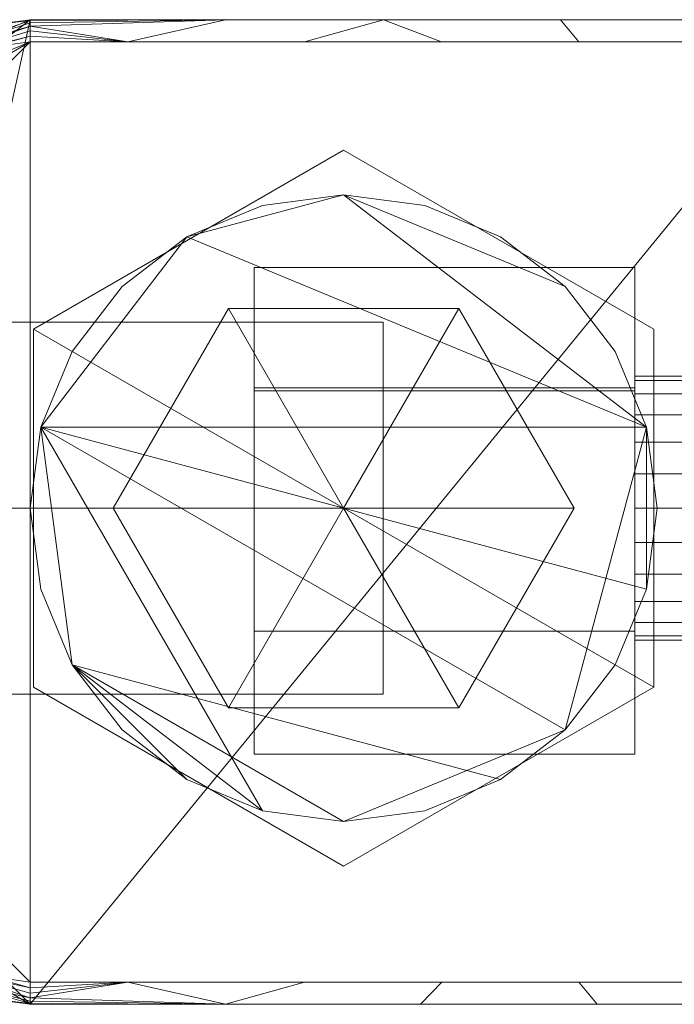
# Model space of a CAD drawing. Header units: millimetres. Extents: x -181 to 292, y -211 to 39.
# Tile 251 of 256: x 124 to 153, y -22 to 22. Entities that reach past the tile are written whole.
import ezdxf

# ---------------------------------------------------------------- set-up
doc = ezdxf.new("R2010")
doc.units = ezdxf.units.MM
doc.layers.add('M-520-M_DRAINAGE_FW', color=2, linetype='Continuous', lineweight=30)

# ---------------------------------------------------------------- blocks, each defined once
blk = doc.blocks.new('FFAS1300-601500BF0 - Acacia Evolution Deck Mount Bath _ Shower Mixer with Shower Kit-3813-3D View 1')
at = {"layer": 'M-520-M_DRAINAGE_FW', "lineweight": 9}
mesh = blk.add_polyface(dxfattribs=at)
corners = [(124.002, -22.171, 8.737), (121.931, -21.899, 8.737), (120.002, -21.099, 8.737), (118.345, -19.828, 8.737), (117.074, -18.171, 8.737), (116.274, -16.242, 8.737), (116.002, -14.171, 8.737), (116.002, 13.829, 8.737), (116.274, 15.899, 8.737), (117.074, 17.829, 8.737), (118.345, 19.486, 8.737), (120.002, 20.757, 8.737), (121.931, 21.556, 8.737), (124.002, 21.829, 8.737), (159.998, 21.829, 8.737), (159.998, -22.171, 8.737)]
mesh.append_faces([[corners[k] for k in face] for face in [(0, 14, 15)]], dxfattribs={"vtx0": -1})
mesh.append_faces([[corners[k] for k in face] for face in [(13, 6, 7, 8)]], dxfattribs={"vtx0": -1, "vtx3": -1})
mesh.append_faces([[corners[k] for k in face] for face in [(12, 13, 10, 11), (3, 4, 2)]], dxfattribs={"vtx1": -1})
mesh.append_faces([[corners[k] for k in face] for face in [(5, 6, 0, 4)]], dxfattribs={"vtx1": -1, "vtx2": -1})
mesh.append_faces([[corners[k] for k in face] for face in [(13, 14, 0, 6)]], dxfattribs={"vtx1": -1, "vtx2": -1, "vtx3": -1})
mesh.append_faces([[corners[k] for k in face] for face in [(8, 9, 10, 13), (0, 1, 2, 4)]], dxfattribs={"vtx2": -1, "vtx3": -1})
mesh = blk.add_polyface(dxfattribs=at)
corners = [(124.002, 21.829, 8.737), (121.931, 21.556, 8.737), (120.002, 20.757, 8.737), (118.345, 19.486, 8.737), (117.074, 17.829, 8.737), (116.274, 15.899, 8.737), (116.002, 13.829, 8.737), (116.002, 13.829, 43.695), (116.274, 15.899, 43.695), (117.074, 17.829, 43.695), (118.345, 19.486, 43.695), (120.002, 20.757, 43.695), (121.931, 21.556, 43.695), (124.002, 21.829, 43.695)]
mesh.append_faces([[corners[k] for k in face] for face in [(0, 1, 12, 13), (7, 8, 5, 6)]], dxfattribs={"vtx1": -1})
mesh.append_faces([[corners[k] for k in face] for face in [(1, 2, 11, 12), (10, 11, 2, 3), (3, 4, 9, 10), (4, 5, 8, 9)]], dxfattribs={"vtx1": -1, "vtx3": -1})
mesh = blk.add_polyface(dxfattribs=at)
corners = [(124.002, 20.833, 44.691), (124.002, 21.09, 44.657), (124.002, 21.331, 44.558), (124.002, 21.537, 44.399), (124.002, 21.695, 44.193), (124.002, 21.795, 43.953), (124.002, 21.829, 43.695), (121.931, 21.556, 43.695), (120.002, 20.757, 43.695), (118.345, 19.486, 43.695), (117.074, 17.829, 43.695), (116.274, 15.899, 43.695), (116.002, 13.829, 43.695), (116.036, 13.829, 43.953), (116.135, 13.829, 44.193), (116.294, 13.829, 44.399), (116.5, 13.829, 44.558), (116.74, 13.829, 44.657), (116.998, 13.829, 44.691), (117.237, 15.641, 44.691), (117.936, 17.331, 44.691), (119.049, 18.781, 44.691), (120.5, 19.894, 44.691), (122.189, 20.594, 44.691), (119.314, 19.879, 44.45), (117.047, 17.388, 44.276), (119.195, 20.116, 44.099), (117.535, 17.549, 44.58)]
mesh.append_faces([[corners[k] for k in face] for face in [(23, 24, 22), (3, 24, 2), (4, 26, 3), (16, 27, 15), (17, 27, 16), (11, 25, 10), (9, 26, 8), (15, 25, 14)]], dxfattribs={"vtx0": -1, "vtx1": -1})
mesh.append_faces([[corners[k] for k in face] for face in [(24, 23, 1), (7, 26, 5), (26, 24, 3), (17, 19, 27), (27, 25, 15), (25, 26, 10), (27, 24, 25), (24, 27, 21), (13, 25, 11), (24, 26, 25)]], dxfattribs={"vtx0": -1, "vtx1": -1, "vtx2": -1})
mesh.append_faces([[corners[k] for k in face] for face in [(24, 1, 2), (26, 4, 5), (27, 20, 21), (24, 21, 22), (27, 19, 20)]], dxfattribs={"vtx0": -1, "vtx2": -1})
mesh.append_faces([[corners[k] for k in face] for face in [(0, 1, 23), (18, 19, 17)]], dxfattribs={"vtx1": -1})
mesh.append_faces([[corners[k] for k in face] for face in [(13, 14, 25), (7, 8, 26), (9, 10, 26)]], dxfattribs={"vtx1": -1, "vtx2": -1})
mesh.append_faces([[corners[k] for k in face] for face in [(5, 6, 7), (11, 12, 13)]], dxfattribs={"vtx2": -1})
mesh = blk.add_polyface(dxfattribs=at)
corners = [(159.998, 21.829, 8.737), (124.002, 21.829, 8.737), (124.002, 21.829, 43.695), (172.998, 21.829, 43.695), (172.998, 21.829, 42.283), (170.32, 21.829, 41.609), (167.641, 21.829, 40.935), (165.527, 21.829, 40.134), (163.652, 21.829, 38.873), (162.103, 21.829, 37.228), (160.95, 21.829, 35.286), (160.238, 21.829, 33.142), (159.998, 21.829, 30.897)]
mesh.append_faces([[corners[k] for k in face] for face in [(11, 2, 10), (10, 2, 9), (9, 2, 8)]], dxfattribs={"vtx0": -1, "vtx1": -1})
mesh.append_faces([[corners[k] for k in face] for face in [(7, 2, 3, 6), (2, 7, 8), (2, 11, 12)]], dxfattribs={"vtx0": -1, "vtx2": -1})
mesh.append_faces([[corners[k] for k in face] for face in [(1, 2, 12, 0)]], dxfattribs={"vtx1": -1})
mesh.append_faces([[corners[k] for k in face] for face in [(3, 4, 5, 6)]], dxfattribs={"vtx3": -1})
mesh = blk.add_polyface(dxfattribs=at)
corners = [(172.998, 20.833, 44.691), (172.998, 21.09, 44.657), (172.998, 21.331, 44.558), (172.998, 21.537, 44.399), (172.998, 21.695, 44.193), (172.998, 21.795, 43.953), (172.998, 21.829, 43.695), (124.002, 21.829, 43.695), (124.002, 21.795, 43.953), (124.002, 21.695, 44.193), (124.002, 21.537, 44.399), (124.002, 21.331, 44.558), (124.002, 21.09, 44.657), (124.002, 20.833, 44.691), (155.572, 21.829, 43.695), (148.5, 20.833, 44.691), (160.749, 20.833, 44.691), (139.787, 21.829, 43.695), (136.251, 20.833, 44.691), (164.285, 21.829, 43.695), (132.715, 21.829, 43.695), (168.642, 20.833, 44.691), (128.358, 20.833, 44.691), (154.625, 20.833, 44.691), (142.375, 20.833, 44.691), (147.68, 21.829, 43.695)]
mesh.append_faces([[corners[k] for k in face] for face in [(4, 19, 3), (5, 19, 4), (9, 20, 8), (2, 21, 1)]], dxfattribs={"vtx0": -1, "vtx1": -1})
mesh.append_faces([[corners[k] for k in face] for face in [(3, 19, 21), (10, 22, 20)]], dxfattribs={"vtx0": -1, "vtx1": -1, "vtx2": -1})
mesh.append_faces([[corners[k] for k in face] for face in [(25, 15, 23, 14), (18, 17, 20, 22), (21, 2, 3), (14, 23, 16, 19), (20, 9, 10), (17, 18, 24)]], dxfattribs={"vtx0": -1, "vtx2": -1})
mesh.append_faces([[corners[k] for k in face] for face in [(16, 21, 19), (11, 12, 22), (10, 11, 22)]], dxfattribs={"vtx1": -1, "vtx2": -1})
mesh.append_faces([[corners[k] for k in face] for face in [(24, 15, 25, 17)]], dxfattribs={"vtx1": -1, "vtx3": -1})
mesh.append_faces([[corners[k] for k in face] for face in [(12, 13, 22), (20, 7, 8), (21, 0, 1), (5, 6, 19)]], dxfattribs={"vtx2": -1})
mesh = blk.add_polyface(dxfattribs=at)
corners = [(116.998, -14.171, 44.691), (117.237, -15.984, 44.691), (117.936, -17.673, 44.691), (119.049, -19.124, 44.691), (120.5, -20.237, 44.691), (122.189, -20.936, 44.691), (124.002, -21.175, 44.691), (173.023, -21.175, 44.691), (174.829, -20.937, 44.691), (176.512, -20.24, 44.691), (177.958, -19.131, 44.691), (179.067, -17.685, 44.691), (179.764, -16.002, 44.691), (180.002, -14.196, 44.691), (180.002, 13.829, 44.691), (179.763, 15.641, 44.691), (179.064, 17.331, 44.691), (177.951, 18.781, 44.691), (176.5, 19.894, 44.691), (174.811, 20.594, 44.691), (172.998, 20.833, 44.691), (124.002, 20.833, 44.691), (122.189, 20.594, 44.691), (120.5, 19.894, 44.691), (119.049, 18.781, 44.691), (117.936, 17.331, 44.691), (117.237, 15.641, 44.691), (116.998, 13.829, 44.691)]
mesh.append_faces([[corners[k] for k in face] for face in [(10, 7, 8, 9), (24, 21, 22, 23)]], dxfattribs={"vtx0": -1})
mesh.append_faces([[corners[k] for k in face] for face in [(20, 14, 19)]], dxfattribs={"vtx0": -1, "vtx1": -1})
mesh.append_faces([[corners[k] for k in face] for face in [(0, 6, 21, 27)]], dxfattribs={"vtx0": -1, "vtx1": -1, "vtx2": -1})
mesh.append_faces([[corners[k] for k in face] for face in [(19, 14, 15, 18), (21, 24, 25)]], dxfattribs={"vtx0": -1, "vtx2": -1})
mesh.append_faces([[corners[k] for k in face] for face in [(7, 13, 14, 20)]], dxfattribs={"vtx0": -1, "vtx2": -1, "vtx3": -1})
mesh.append_faces([[corners[k] for k in face] for face in [(21, 25, 26, 27)]], dxfattribs={"vtx0": -1, "vtx3": -1})
mesh.append_faces([[corners[k] for k in face] for face in [(12, 13, 7, 10)]], dxfattribs={"vtx1": -1, "vtx2": -1, "vtx3": -1})
mesh.append_faces([[corners[k] for k in face] for face in [(6, 7, 20, 21)]], dxfattribs={"vtx1": -1, "vtx3": -1})
mesh.append_faces([[corners[k] for k in face] for face in [(10, 11, 12), (0, 1, 2)]], dxfattribs={"vtx2": -1})
mesh.append_faces([[corners[k] for k in face] for face in [(4, 5, 6, 0), (2, 3, 4, 0)]], dxfattribs={"vtx2": -1, "vtx3": -1})
mesh.append_faces([[corners[k] for k in face] for face in [(15, 16, 17, 18)]], dxfattribs={"vtx3": -1})
mesh = blk.add_polyface(dxfattribs=at)
corners = [(138, -16, 21.654), (151.856, -8, 21.654), (151.856, 8, 21.654), (138, 16, 21.654), (124.144, 8, 21.654), (124.144, -8, 21.654), (-138, -16, 21.654), (-124.144, -8, 21.654), (-124.144, 8, 21.654), (-138, 16, 21.654), (-151.856, 8, 21.654), (-151.856, -8, 21.654)]
mesh.append_faces([[corners[k] for k in face] for face in [(8, 6, 7)]], dxfattribs={"vtx0": -1})
mesh.append_faces([[corners[k] for k in face] for face in [(10, 11, 9)]], dxfattribs={"vtx1": -1})
mesh.append_faces([[corners[k] for k in face] for face in [(11, 6, 8, 9)]], dxfattribs={"vtx1": -1, "vtx3": -1})
mesh.append_faces([[corners[k] for k in face] for face in [(4, 5, 0, 1), (1, 2, 3, 4)]], dxfattribs={"vtx3": -1})
mesh = blk.add_polyface(dxfattribs=at)
corners = [(138, -16, -4.596), (124.144, -8, -4.596), (124.144, 8, -4.596), (138, 16, -4.596), (151.856, 8, -4.596), (151.856, -8, -4.596), (-138, -16, -4.596), (-151.856, -8, -4.596), (-151.856, 8, -4.596), (-138, 16, -4.596), (-124.144, 8, -4.596), (-124.144, -8, -4.596)]
mesh.append_faces([[corners[k] for k in face] for face in [(9, 10, 7, 8)]], dxfattribs={"vtx1": -1})
mesh.append_faces([[corners[k] for k in face] for face in [(3, 4, 5, 2), (0, 1, 2, 5)]], dxfattribs={"vtx2": -1})
mesh.append_faces([[corners[k] for k in face] for face in [(10, 11, 6, 7)]], dxfattribs={"vtx3": -1})
mesh = blk.add_polyface(dxfattribs=at)
corners = [(124.144, 8, 21.654), (138, 16, 21.654), (138, 16, -4.596), (124.144, 8, -4.596)]
mesh.append_faces([[corners[k] for k in face] for face in [(3, 0, 1, 2)]])
mesh = blk.add_polyface(dxfattribs=at)
corners = [(138, 16, 21.654), (151.856, 8, 21.654), (151.856, 8, -4.596), (138, 16, -4.596)]
mesh.append_faces([[corners[k] for k in face] for face in [(3, 0, 1, 2)]])
mesh = blk.add_polyface(dxfattribs=at)
corners = [(124, 0, -4.596), (124.477, -3.623, -4.596), (125.876, -7, -4.596), (128.101, -9.899, -4.596), (131, -12.124, -4.596), (134.377, -13.523, -4.596), (138, -14, -4.596), (141.623, -13.523, -4.596), (145, -12.124, -4.596), (147.899, -9.899, -4.596), (150.124, -7, -4.596), (151.523, -3.623, -4.596), (152, 0, -4.596), (151.523, 3.623, -4.596), (150.124, 7, -4.596), (147.899, 9.899, -4.596), (145, 12.124, -4.596), (141.623, 13.523, -4.596), (138, 14, -4.596), (134.377, 13.523, -4.596), (131, 12.124, -4.596), (128.101, 9.899, -4.596), (125.876, 7, -4.596), (124.477, 3.623, -4.596), (-124, 0, -4.596), (-124.477, 3.623, -4.596), (-125.876, 7, -4.596), (-128.101, 9.899, -4.596), (-131, 12.124, -4.596), (-134.377, 13.523, -4.596), (-138, 14, -4.596), (-141.623, 13.523, -4.596), (-145, 12.124, -4.596), (-147.899, 9.899, -4.596), (-150.124, 7, -4.596), (-151.523, 3.623, -4.596), (-152, 0, -4.596), (-151.523, -3.623, -4.596), (-150.124, -7, -4.596), (-147.899, -9.899, -4.596), (-145, -12.124, -4.596), (-141.623, -13.523, -4.596), (-138, -14, -4.596), (-134.377, -13.523, -4.596), (-131, -12.124, -4.596), (-128.101, -9.899, -4.596), (-125.876, -7, -4.596), (-124.477, -3.623, -4.596)]
mesh.append_faces([[corners[k] for k in face] for face in [(4, 2, 3), (26, 47, 24, 25), (29, 27, 28)]], dxfattribs={"vtx0": -1})
mesh.append_faces([[corners[k] for k in face] for face in [(41, 37, 40)]], dxfattribs={"vtx0": -1, "vtx1": -1})
mesh.append_faces([[corners[k] for k in face] for face in [(6, 9, 23, 5)]], dxfattribs={"vtx0": -1, "vtx1": -1, "vtx2": -1})
mesh.append_faces([[corners[k] for k in face] for face in [(13, 18, 20, 23), (37, 45, 26, 34)]], dxfattribs={"vtx0": -1, "vtx1": -1, "vtx2": -1, "vtx3": -1})
mesh.append_faces([[corners[k] for k in face] for face in [(34, 26, 30, 31)]], dxfattribs={"vtx0": -1, "vtx1": -1, "vtx3": -1})
mesh.append_faces([[corners[k] for k in face] for face in [(30, 26, 27, 29)]], dxfattribs={"vtx0": -1, "vtx2": -1})
mesh.append_faces([[corners[k] for k in face] for face in [(2, 4, 5, 23)]], dxfattribs={"vtx0": -1, "vtx2": -1, "vtx3": -1})
mesh.append_faces([[corners[k] for k in face] for face in [(23, 11, 12, 13), (37, 43, 44, 45)]], dxfattribs={"vtx0": -1, "vtx3": -1})
mesh.append_faces([[corners[k] for k in face] for face in [(1, 2, 23, 0), (17, 18, 15, 16), (22, 23, 20, 21), (19, 20, 18)]], dxfattribs={"vtx1": -1})
mesh.append_faces([[corners[k] for k in face] for face in [(10, 11, 23, 9)]], dxfattribs={"vtx1": -1, "vtx2": -1})
mesh.append_faces([[corners[k] for k in face] for face in [(38, 39, 40, 37), (35, 36, 37, 34), (32, 33, 34, 31)]], dxfattribs={"vtx2": -1})
mesh.append_faces([[corners[k] for k in face] for face in [(13, 14, 15, 18), (45, 46, 47, 26), (41, 42, 43, 37)]], dxfattribs={"vtx2": -1, "vtx3": -1})
mesh.append_faces([[corners[k] for k in face] for face in [(6, 7, 8, 9)]], dxfattribs={"vtx3": -1})
mesh = blk.add_polyface(dxfattribs=at)
corners = [(124, 0, -47.59), (124.477, 3.623, -47.59), (125.876, 7, -47.59), (128.101, 9.899, -47.59), (131, 12.124, -47.59), (134.377, 13.523, -47.59), (138, 14, -47.59), (141.623, 13.523, -47.59), (145, 12.124, -47.59), (147.899, 9.899, -47.59), (150.124, 7, -47.59), (151.523, 3.623, -47.59), (152, 0, -47.59), (151.523, -3.623, -47.59), (150.124, -7, -47.59), (147.899, -9.899, -47.59), (145, -12.124, -47.59), (141.623, -13.523, -47.59), (138, -14, -47.59), (134.377, -13.523, -47.59), (131, -12.124, -47.59), (128.101, -9.899, -47.59), (125.876, -7, -47.59), (124.477, -3.623, -47.59), (-124, 0, -47.59), (-124.477, -3.623, -47.59), (-125.876, -7, -47.59), (-128.101, -9.899, -47.59), (-131, -12.124, -47.59), (-134.377, -13.523, -47.59), (-138, -14, -47.59), (-141.623, -13.523, -47.59), (-145, -12.124, -47.59), (-147.899, -9.899, -47.59), (-150.124, -7, -47.59), (-151.523, -3.623, -47.59), (-152, 0, -47.59), (-151.523, 3.623, -47.59), (-150.124, 7, -47.59), (-147.899, 9.899, -47.59), (-145, 12.124, -47.59), (-141.623, 13.523, -47.59), (-138, 14, -47.59), (-134.377, 13.523, -47.59), (-131, 12.124, -47.59), (-128.101, 9.899, -47.59), (-125.876, 7, -47.59), (-124.477, 3.623, -47.59)]
mesh.append_faces([[corners[k] for k in face] for face in [(9, 6, 7, 8), (45, 42, 43, 44), (31, 28, 29, 30)]], dxfattribs={"vtx0": -1})
mesh.append_faces([[corners[k] for k in face] for face in [(6, 11, 4, 5), (19, 22, 18), (27, 46, 25, 26)]], dxfattribs={"vtx0": -1, "vtx1": -1})
mesh.append_faces([[corners[k] for k in face] for face in [(46, 38, 42, 45)]], dxfattribs={"vtx0": -1, "vtx1": -1, "vtx2": -1})
mesh.append_faces([[corners[k] for k in face] for face in [(1, 4, 11, 15), (35, 38, 46, 27)]], dxfattribs={"vtx0": -1, "vtx1": -1, "vtx2": -1, "vtx3": -1})
mesh.append_faces([[corners[k] for k in face] for face in [(38, 41, 42), (35, 31, 32)]], dxfattribs={"vtx0": -1, "vtx2": -1})
mesh.append_faces([[corners[k] for k in face] for face in [(35, 27, 28, 31)]], dxfattribs={"vtx0": -1, "vtx2": -1, "vtx3": -1})
mesh.append_faces([[corners[k] for k in face] for face in [(11, 13, 14, 15), (22, 16, 17, 18)]], dxfattribs={"vtx0": -1, "vtx3": -1})
mesh.append_faces([[corners[k] for k in face] for face in [(12, 13, 11)]], dxfattribs={"vtx1": -1})
mesh.append_faces([[corners[k] for k in face] for face in [(15, 16, 22, 1)]], dxfattribs={"vtx1": -1, "vtx2": -1, "vtx3": -1})
mesh.append_faces([[corners[k] for k in face] for face in [(2, 3, 4, 1), (23, 0, 1, 22), (20, 21, 22, 19)]], dxfattribs={"vtx2": -1})
mesh.append_faces([[corners[k] for k in face] for face in [(9, 10, 11, 6)]], dxfattribs={"vtx2": -1, "vtx3": -1})
mesh.append_faces([[corners[k] for k in face] for face in [(38, 39, 40, 41), (35, 36, 37, 38), (46, 47, 24, 25), (32, 33, 34, 35)]], dxfattribs={"vtx3": -1})
mesh = blk.add_polyface(dxfattribs=at)
corners = [(124, 0, -4.596), (124.477, 3.623, -4.596), (125.876, 7, -4.596), (128.101, 9.899, -4.596), (131, 12.124, -4.596), (134.377, 13.523, -4.596), (138, 14, -4.596), (141.623, 13.523, -4.596), (145, 12.124, -4.596), (147.899, 9.899, -4.596), (150.124, 7, -4.596), (151.523, 3.623, -4.596), (152, 0, -4.596), (152, 0, -47.59), (151.523, 3.623, -47.59), (150.124, 7, -47.59), (147.899, 9.899, -47.59), (145, 12.124, -47.59), (141.623, 13.523, -47.59), (138, 14, -47.59), (134.377, 13.523, -47.59), (131, 12.124, -47.59), (128.101, 9.899, -47.59), (125.876, 7, -47.59), (124.477, 3.623, -47.59), (124, 0, -47.59)]
mesh.append_faces([[corners[k] for k in face] for face in [(1, 24, 25, 0)]], dxfattribs={"vtx0": -1})
mesh.append_faces([[corners[k] for k in face] for face in [(8, 17, 18, 7), (7, 18, 19, 6), (5, 20, 21, 4), (4, 21, 22, 3), (2, 23, 24, 1), (3, 22, 23, 2), (20, 5, 6, 19)]], dxfattribs={"vtx0": -1, "vtx2": -1})
mesh.append_faces([[corners[k] for k in face] for face in [(13, 14, 11, 12)]], dxfattribs={"vtx1": -1})
mesh.append_faces([[corners[k] for k in face] for face in [(14, 15, 10, 11), (8, 9, 16, 17), (9, 10, 15, 16)]], dxfattribs={"vtx1": -1, "vtx3": -1})
mesh = blk.add_polyface(dxfattribs=at)
corners = [(134, 5.25, -135.074), (134, 10.75, -144.6), (134, 5.375, -153.91), (134, -5.5, -154.126), (134, -11, -144.6), (134, -5.5, -135.074)]
mesh.append_faces([[corners[k] for k in face] for face in [(1, 2, 5, 0)]], dxfattribs={"vtx1": -1})
mesh.append_faces([[corners[k] for k in face] for face in [(2, 3, 4, 5)]], dxfattribs={"vtx3": -1})
mesh = blk.add_polyface(dxfattribs=at)
corners = [(151, 10.75, -144.6), (151, 5.375, -153.91), (134, 5.375, -153.91), (134, 10.75, -144.6)]
mesh.append_faces([[corners[k] for k in face] for face in [(0, 1, 2, 3)]])
mesh = blk.add_polyface(dxfattribs=at)
corners = [(151, 5.25, -135.074), (151, 10.75, -144.6), (134, 10.75, -144.6), (134, 5.25, -135.074)]
mesh.append_faces([[corners[k] for k in face] for face in [(0, 1, 2, 3)]])
mesh = blk.add_polyface(dxfattribs=at)
corners = [(151, 5.25, -135.074), (151, -5.5, -135.074), (151, -11, -144.6), (151, -5.5, -154.126), (151, 5.375, -153.91), (151, 10.75, -144.6)]
mesh.append_faces([[corners[k] for k in face] for face in [(1, 4, 5, 0)]], dxfattribs={"vtx0": -1})
mesh.append_faces([[corners[k] for k in face] for face in [(2, 3, 4, 1)]], dxfattribs={"vtx2": -1})
mesh = blk.add_polyface(dxfattribs=at)
corners = [(127.7, 0, -92.59), (132.85, 8.92, -92.59), (143.15, 8.92, -92.59), (148.3, 0, -92.59), (138, 0, -92.59)]
mesh.append_faces([[corners[k] for k in face] for face in [(2, 3, 4)]], dxfattribs={"vtx2": -1})
mesh.append_faces([[corners[k] for k in face] for face in [(4, 0, 1, 2)]], dxfattribs={"vtx3": -1})
mesh = blk.add_polyface(dxfattribs=at)
corners = [(138, 0, -47.59), (148.3, 0, -47.59), (143.15, 8.92, -47.59), (132.85, 8.92, -47.59), (127.7, 0, -47.59)]
mesh.append_faces([[corners[k] for k in face] for face in [(3, 4, 0)]], dxfattribs={"vtx2": -1})
mesh.append_faces([[corners[k] for k in face] for face in [(0, 1, 2, 3)]], dxfattribs={"vtx3": -1})
mesh = blk.add_polyface(dxfattribs=at)
corners = [(127.7, 0, -47.59), (132.85, 8.92, -47.59), (143.15, 8.92, -47.59), (148.3, 0, -47.59), (148.3, 0, -92.59), (143.15, 8.92, -92.59), (132.85, 8.92, -92.59), (127.7, 0, -92.59)]
mesh.append_faces([[corners[k] for k in face] for face in [(1, 6, 7, 0)]], dxfattribs={"vtx0": -1})
mesh.append_faces([[corners[k] for k in face] for face in [(2, 5, 6, 1)]], dxfattribs={"vtx0": -1, "vtx2": -1})
mesh.append_faces([[corners[k] for k in face] for face in [(3, 4, 5, 2)]], dxfattribs={"vtx2": -1})
mesh = blk.add_polyface(dxfattribs=at)
corners = [(114, 0, -76.19), (114, 8.314, -71.39), (114, 8.314, -61.79), (114, 0, -56.99), (139.762, 0, -56.99), (139.762, 8.314, -61.79), (139.762, 8.314, -71.39), (139.762, 0, -76.19)]
mesh.append_faces([[corners[k] for k in face] for face in [(4, 5, 2, 3)]], dxfattribs={"vtx1": -1})
mesh.append_faces([[corners[k] for k in face] for face in [(1, 2, 5, 6)]], dxfattribs={"vtx1": -1, "vtx3": -1})
mesh.append_faces([[corners[k] for k in face] for face in [(6, 7, 0, 1)]], dxfattribs={"vtx3": -1})
mesh = blk.add_polyface(dxfattribs=at)
corners = [(124.144, -8, 21.654), (124.144, 8, 21.654), (124.144, 8, -4.596), (124.144, -8, -4.596)]
mesh.append_faces([[corners[k] for k in face] for face in [(3, 0, 1, 2)]])
mesh = blk.add_polyface(dxfattribs=at)
corners = [(139.762, 0, -76.19), (139.762, 8.314, -71.39), (139.762, 8.314, -61.79), (139.762, 0, -56.99), (139.762, 0, -66.59)]
mesh.append_faces([[corners[k] for k in face] for face in [(2, 3, 4)]], dxfattribs={"vtx2": -1})
mesh.append_faces([[corners[k] for k in face] for face in [(4, 0, 1, 2)]], dxfattribs={"vtx3": -1})
mesh = blk.add_polyface(dxfattribs=at)
corners = [(151.856, 8, 21.654), (151.856, -8, 21.654), (151.856, -8, -4.596), (151.856, 8, -4.596)]
mesh.append_faces([[corners[k] for k in face] for face in [(3, 0, 1, 2)]])
mesh = blk.add_polyface(dxfattribs=at)
corners = [(151, 5.9, -144.6), (151, 5.699, -146.127), (151, 5.11, -147.55), (151, 4.172, -148.772), (151, 2.95, -149.71), (151, 1.527, -150.299), (151, 0, -150.5), (151, -1.527, -150.299), (151, -2.95, -149.71), (151, -4.172, -148.772), (151, -5.11, -147.55), (151, -5.699, -146.127), (151, -5.9, -144.6), (151, -5.699, -143.073), (151, -5.11, -141.65), (151, -4.172, -140.428), (151, -2.95, -139.49), (151, -1.527, -138.901), (151, 0, -138.7), (151, 1.527, -138.901), (151, 2.95, -139.49), (151, 4.172, -140.428), (151, 5.11, -141.65), (151, 5.699, -143.073)]
mesh.append_faces([[corners[k] for k in face] for face in [(16, 13, 14, 15), (19, 17, 18)]], dxfattribs={"vtx0": -1})
mesh.append_faces([[corners[k] for k in face] for face in [(13, 16, 12)]], dxfattribs={"vtx0": -1, "vtx1": -1})
mesh.append_faces([[corners[k] for k in face] for face in [(8, 16, 3)]], dxfattribs={"vtx0": -1, "vtx1": -1, "vtx2": -1})
mesh.append_faces([[corners[k] for k in face] for face in [(19, 23, 16, 17)]], dxfattribs={"vtx0": -1, "vtx1": -1, "vtx3": -1})
mesh.append_faces([[corners[k] for k in face] for face in [(20, 22, 23, 19)]], dxfattribs={"vtx0": -1, "vtx2": -1})
mesh.append_faces([[corners[k] for k in face] for face in [(8, 11, 12, 16)]], dxfattribs={"vtx0": -1, "vtx2": -1, "vtx3": -1})
mesh.append_faces([[corners[k] for k in face] for face in [(21, 22, 20)]], dxfattribs={"vtx1": -1})
mesh.append_faces([[corners[k] for k in face] for face in [(23, 0, 3, 16)]], dxfattribs={"vtx1": -1, "vtx2": -1, "vtx3": -1})
mesh.append_faces([[corners[k] for k in face] for face in [(1, 2, 3, 0)]], dxfattribs={"vtx2": -1})
mesh.append_faces([[corners[k] for k in face] for face in [(3, 4, 5, 8)]], dxfattribs={"vtx2": -1, "vtx3": -1})
mesh.append_faces([[corners[k] for k in face] for face in [(5, 6, 7, 8), (8, 9, 10, 11)]], dxfattribs={"vtx3": -1})
mesh = blk.add_polyface(dxfattribs=at)
corners = [(151, -5.9, -144.6), (151, -5.699, -146.127), (151, -5.11, -147.55), (151, -4.172, -148.772), (151, -2.95, -149.71), (151, -1.527, -150.299), (151, 0, -150.5), (151, 1.527, -150.299), (151, 2.95, -149.71), (151, 4.172, -148.772), (151, 5.11, -147.55), (151, 5.699, -146.127), (151, 5.9, -144.6), (190.624, 5.9, -144.6), (190.624, 5.699, -146.127), (190.624, 5.11, -147.55), (190.624, 4.172, -148.772), (190.624, 2.95, -149.71), (190.624, 1.527, -150.299), (190.624, 0, -150.5), (190.624, -1.527, -150.299), (190.624, -2.95, -149.71), (190.624, -4.172, -148.772), (190.624, -5.11, -147.55), (190.624, -5.699, -146.127), (190.624, -5.9, -144.6)]
mesh.append_faces([[corners[k] for k in face] for face in [(1, 24, 25, 0)]], dxfattribs={"vtx0": -1})
mesh.append_faces([[corners[k] for k in face] for face in [(11, 14, 15, 10), (9, 16, 17, 8), (10, 15, 16, 9), (8, 17, 18, 7), (19, 6, 7, 18), (5, 20, 21, 4), (4, 21, 22, 3), (2, 23, 24, 1), (3, 22, 23, 2), (20, 5, 6, 19)]], dxfattribs={"vtx0": -1, "vtx2": -1})
mesh.append_faces([[corners[k] for k in face] for face in [(12, 13, 14, 11)]], dxfattribs={"vtx2": -1})
mesh = blk.add_polyface(dxfattribs=at)
corners = [(151, 5.9, -144.6), (151, 5.699, -143.073), (151, 5.11, -141.65), (151, 4.172, -140.428), (151, 2.95, -139.49), (151, 1.527, -138.901), (151, 0, -138.7), (151, -1.527, -138.901), (151, -2.95, -139.49), (151, -4.172, -140.428), (151, -5.11, -141.65), (151, -5.699, -143.073), (151, -5.9, -144.6), (190.624, -5.9, -144.6), (190.624, -5.699, -143.073), (190.624, -5.11, -141.65), (190.624, -4.172, -140.428), (190.624, -2.95, -139.49), (190.624, -1.527, -138.901), (190.624, 0, -138.7), (190.624, 1.527, -138.901), (190.624, 2.95, -139.49), (190.624, 4.172, -140.428), (190.624, 5.11, -141.65), (190.624, 5.699, -143.073), (190.624, 5.9, -144.6)]
mesh.append_faces([[corners[k] for k in face] for face in [(1, 24, 25, 0)]], dxfattribs={"vtx0": -1})
mesh.append_faces([[corners[k] for k in face] for face in [(11, 14, 15, 10), (9, 16, 17, 8), (10, 15, 16, 9), (8, 17, 18, 7), (19, 6, 7, 18), (5, 20, 21, 4), (4, 21, 22, 3), (2, 23, 24, 1), (3, 22, 23, 2), (20, 5, 6, 19)]], dxfattribs={"vtx0": -1, "vtx2": -1})
mesh.append_faces([[corners[k] for k in face] for face in [(12, 13, 14, 11)]], dxfattribs={"vtx2": -1})
mesh = blk.add_polyface(dxfattribs=at)
corners = [(151, 5.375, -153.91), (151, -5.5, -154.126), (134, -5.5, -154.126), (134, 5.375, -153.91)]
mesh.append_faces([[corners[k] for k in face] for face in [(3, 0, 1, 2)]])
mesh = blk.add_polyface(dxfattribs=at)
corners = [(151, -5.5, -135.074), (151, 5.25, -135.074), (134, 5.25, -135.074), (134, -5.5, -135.074)]
mesh.append_faces([[corners[k] for k in face] for face in [(0, 1, 2, 3)]])
mesh = blk.add_polyface(dxfattribs=at)
corners = [(114, 0, -56.99), (114, -8.314, -61.79), (114, -8.314, -71.39), (114, 0, -76.19), (139.762, 0, -76.19), (139.762, -8.314, -71.39), (139.762, -8.314, -61.79), (139.762, 0, -56.99)]
mesh.append_faces([[corners[k] for k in face] for face in [(4, 5, 2, 3)]], dxfattribs={"vtx1": -1})
mesh.append_faces([[corners[k] for k in face] for face in [(1, 2, 5, 6)]], dxfattribs={"vtx1": -1, "vtx3": -1})
mesh.append_faces([[corners[k] for k in face] for face in [(6, 7, 0, 1)]], dxfattribs={"vtx3": -1})
mesh = blk.add_polyface(dxfattribs=at)
corners = [(152, 0, -4.596), (151.523, -3.623, -4.596), (150.124, -7, -4.596), (147.899, -9.899, -4.596), (145, -12.124, -4.596), (141.623, -13.523, -4.596), (138, -14, -4.596), (134.377, -13.523, -4.596), (131, -12.124, -4.596), (128.101, -9.899, -4.596), (125.876, -7, -4.596), (124.477, -3.623, -4.596), (124, 0, -4.596), (124, 0, -47.59), (124.477, -3.623, -47.59), (125.876, -7, -47.59), (128.101, -9.899, -47.59), (131, -12.124, -47.59), (134.377, -13.523, -47.59), (138, -14, -47.59), (141.623, -13.523, -47.59), (145, -12.124, -47.59), (147.899, -9.899, -47.59), (150.124, -7, -47.59), (151.523, -3.623, -47.59), (152, 0, -47.59)]
mesh.append_faces([[corners[k] for k in face] for face in [(1, 24, 25, 0)]], dxfattribs={"vtx0": -1})
mesh.append_faces([[corners[k] for k in face] for face in [(11, 14, 15, 10), (10, 15, 16, 9), (8, 17, 18, 7), (9, 16, 17, 8), (7, 18, 19, 6), (5, 20, 21, 4), (4, 21, 22, 3), (2, 23, 24, 1), (3, 22, 23, 2), (20, 5, 6, 19)]], dxfattribs={"vtx0": -1, "vtx2": -1})
mesh.append_faces([[corners[k] for k in face] for face in [(12, 13, 14, 11)]], dxfattribs={"vtx2": -1})
mesh = blk.add_polyface(dxfattribs=at)
corners = [(148.3, 0, -92.59), (143.15, -8.92, -92.59), (132.85, -8.92, -92.59), (127.7, 0, -92.59), (138, 0, -92.59)]
mesh.append_faces([[corners[k] for k in face] for face in [(0, 1, 4)]], dxfattribs={"vtx1": -1})
mesh.append_faces([[corners[k] for k in face] for face in [(2, 3, 4, 1)]], dxfattribs={"vtx2": -1})
mesh = blk.add_polyface(dxfattribs=at)
corners = [(138, 0, -47.59), (127.7, 0, -47.59), (132.85, -8.92, -47.59), (143.15, -8.92, -47.59), (148.3, 0, -47.59)]
mesh.append_faces([[corners[k] for k in face] for face in [(1, 2, 0)]], dxfattribs={"vtx1": -1})
mesh.append_faces([[corners[k] for k in face] for face in [(3, 4, 0, 2)]], dxfattribs={"vtx2": -1})
mesh = blk.add_polyface(dxfattribs=at)
corners = [(148.3, 0, -47.59), (143.15, -8.92, -47.59), (132.85, -8.92, -47.59), (127.7, 0, -47.59), (127.7, 0, -92.59), (132.85, -8.92, -92.59), (143.15, -8.92, -92.59), (148.3, 0, -92.59)]
mesh.append_faces([[corners[k] for k in face] for face in [(2, 5, 6, 1)]], dxfattribs={"vtx0": -1, "vtx2": -1})
mesh.append_faces([[corners[k] for k in face] for face in [(0, 1, 7)]], dxfattribs={"vtx1": -1})
mesh.append_faces([[corners[k] for k in face] for face in [(6, 7, 1)]], dxfattribs={"vtx1": -1, "vtx2": -1})
mesh.append_faces([[corners[k] for k in face] for face in [(3, 4, 5, 2)]], dxfattribs={"vtx2": -1})
mesh = blk.add_polyface(dxfattribs=at)
corners = [(139.762, 0, -56.99), (139.762, -8.314, -61.79), (139.762, -8.314, -71.39), (139.762, 0, -76.19), (139.762, 0, -66.59)]
mesh.append_faces([[corners[k] for k in face] for face in [(0, 1, 4)]], dxfattribs={"vtx1": -1})
mesh.append_faces([[corners[k] for k in face] for face in [(2, 3, 4, 1)]], dxfattribs={"vtx2": -1})
mesh = blk.add_polyface(dxfattribs=at)
corners = [(151, -11, -144.6), (151, -5.5, -135.074), (134, -5.5, -135.074), (134, -11, -144.6)]
mesh.append_faces([[corners[k] for k in face] for face in [(0, 1, 2, 3)]])
mesh = blk.add_polyface(dxfattribs=at)
corners = [(151, -5.5, -154.126), (151, -11, -144.6), (134, -11, -144.6), (134, -5.5, -154.126)]
mesh.append_faces([[corners[k] for k in face] for face in [(0, 1, 2, 3)]])
mesh = blk.add_polyface(dxfattribs=at)
corners = [(138, -16, 21.654), (124.144, -8, 21.654), (124.144, -8, -4.596), (138, -16, -4.596)]
mesh.append_faces([[corners[k] for k in face] for face in [(3, 0, 1, 2)]])
mesh = blk.add_polyface(dxfattribs=at)
corners = [(151.856, -8, 21.654), (138, -16, 21.654), (138, -16, -4.596), (151.856, -8, -4.596)]
mesh.append_faces([[corners[k] for k in face] for face in [(0, 1, 2, 3)]])
mesh = blk.add_polyface(dxfattribs=at)
corners = [(116.002, -14.171, 8.737), (116.274, -16.242, 8.737), (117.074, -18.171, 8.737), (118.345, -19.828, 8.737), (120.002, -21.099, 8.737), (121.931, -21.899, 8.737), (124.002, -22.171, 8.737), (124.002, -22.171, 43.695), (121.931, -21.899, 43.695), (120.002, -21.099, 43.695), (118.345, -19.828, 43.695), (117.074, -18.171, 43.695), (116.274, -16.242, 43.695), (116.002, -14.171, 43.695)]
mesh.append_faces([[corners[k] for k in face] for face in [(0, 1, 12, 13), (7, 8, 5, 6)]], dxfattribs={"vtx1": -1})
mesh.append_faces([[corners[k] for k in face] for face in [(1, 2, 11, 12), (10, 11, 2, 3), (3, 4, 9, 10), (4, 5, 8, 9)]], dxfattribs={"vtx1": -1, "vtx3": -1})
mesh = blk.add_polyface(dxfattribs=at)
corners = [(124.002, -22.171, 43.695), (124.002, -22.137, 43.953), (124.002, -22.038, 44.193), (124.002, -21.879, 44.399), (124.002, -21.673, 44.558), (124.002, -21.433, 44.657), (124.002, -21.175, 44.691), (122.189, -20.936, 44.691), (120.5, -20.237, 44.691), (119.049, -19.124, 44.691), (117.936, -17.673, 44.691), (117.237, -15.984, 44.691), (116.998, -14.171, 44.691), (116.74, -14.171, 44.657), (116.5, -14.171, 44.558), (116.294, -14.171, 44.399), (116.135, -14.171, 44.193), (116.036, -14.171, 43.953), (116.002, -14.171, 43.695), (116.274, -16.242, 43.695), (117.074, -18.171, 43.695), (118.345, -19.828, 43.695), (120.002, -21.099, 43.695), (121.931, -21.899, 43.695), (117.951, -18.859, 44.45), (120.443, -21.126, 44.276), (117.715, -18.978, 44.099), (120.282, -20.638, 44.58)]
mesh.append_faces([[corners[k] for k in face] for face in [(11, 24, 10), (15, 24, 14), (16, 26, 15), (4, 27, 3), (5, 27, 4), (23, 25, 22), (21, 26, 20), (3, 25, 2)]], dxfattribs={"vtx0": -1, "vtx1": -1})
mesh.append_faces([[corners[k] for k in face] for face in [(24, 11, 13), (19, 26, 17), (26, 24, 15), (5, 7, 27), (27, 25, 3), (25, 26, 22), (27, 24, 25), (24, 27, 9), (1, 25, 23), (24, 26, 25)]], dxfattribs={"vtx0": -1, "vtx1": -1, "vtx2": -1})
mesh.append_faces([[corners[k] for k in face] for face in [(24, 13, 14), (26, 16, 17), (27, 8, 9), (24, 9, 10), (27, 7, 8)]], dxfattribs={"vtx0": -1, "vtx2": -1})
mesh.append_faces([[corners[k] for k in face] for face in [(12, 13, 11), (6, 7, 5)]], dxfattribs={"vtx1": -1})
mesh.append_faces([[corners[k] for k in face] for face in [(1, 2, 25), (19, 20, 26), (21, 22, 26)]], dxfattribs={"vtx1": -1, "vtx2": -1})
mesh.append_faces([[corners[k] for k in face] for face in [(17, 18, 19), (23, 0, 1)]], dxfattribs={"vtx2": -1})
mesh = blk.add_polyface(dxfattribs=at)
corners = [(124.002, -21.175, 44.691), (124.002, -21.433, 44.657), (124.002, -21.673, 44.558), (124.002, -21.879, 44.399), (124.002, -22.038, 44.193), (124.002, -22.137, 43.953), (124.002, -22.171, 43.695), (173.023, -22.171, 43.695), (173.023, -22.137, 43.953), (173.023, -22.038, 44.193), (173.023, -21.879, 44.399), (173.023, -21.673, 44.558), (173.023, -21.433, 44.657), (173.023, -21.175, 44.691), (141.428, -22.171, 43.695), (148.512, -21.175, 44.691), (136.257, -21.175, 44.691), (157.225, -22.171, 43.695), (160.767, -21.175, 44.691), (132.715, -22.171, 43.695), (164.31, -22.171, 43.695), (128.358, -21.175, 44.691), (168.666, -21.175, 44.691), (142.385, -21.175, 44.691), (154.64, -21.175, 44.691), (149.326, -22.171, 43.695)]
mesh.append_faces([[corners[k] for k in face] for face in [(4, 19, 3), (5, 19, 4), (9, 20, 8), (2, 21, 1)]], dxfattribs={"vtx0": -1, "vtx1": -1})
mesh.append_faces([[corners[k] for k in face] for face in [(3, 19, 21), (10, 22, 20)]], dxfattribs={"vtx0": -1, "vtx1": -1, "vtx2": -1})
mesh.append_faces([[corners[k] for k in face] for face in [(25, 15, 23, 14), (18, 17, 20, 22), (21, 2, 3), (14, 23, 16, 19), (20, 9, 10), (17, 18, 24)]], dxfattribs={"vtx0": -1, "vtx2": -1})
mesh.append_faces([[corners[k] for k in face] for face in [(16, 21, 19), (11, 12, 22), (10, 11, 22)]], dxfattribs={"vtx1": -1, "vtx2": -1})
mesh.append_faces([[corners[k] for k in face] for face in [(24, 15, 25, 17)]], dxfattribs={"vtx1": -1, "vtx3": -1})
mesh.append_faces([[corners[k] for k in face] for face in [(12, 13, 22), (20, 7, 8), (21, 0, 1), (5, 6, 19)]], dxfattribs={"vtx2": -1})
mesh = blk.add_polyface(dxfattribs=at)
corners = [(124.002, -22.171, 8.737), (159.998, -22.171, 8.737), (159.998, -22.171, 30.897), (160.238, -22.171, 33.142), (160.95, -22.171, 35.286), (162.103, -22.171, 37.228), (163.652, -22.171, 38.873), (165.527, -22.171, 40.134), (167.641, -22.171, 40.935), (170.332, -22.171, 41.612), (173.023, -22.171, 42.29), (173.023, -22.171, 43.695), (124.002, -22.171, 43.695)]
mesh.append_faces([[corners[k] for k in face] for face in [(2, 0, 1)]], dxfattribs={"vtx0": -1})
mesh.append_faces([[corners[k] for k in face] for face in [(7, 12, 6), (6, 12, 5), (4, 12, 3)]], dxfattribs={"vtx0": -1, "vtx1": -1})
mesh.append_faces([[corners[k] for k in face] for face in [(12, 4, 5)]], dxfattribs={"vtx0": -1, "vtx2": -1})
mesh.append_faces([[corners[k] for k in face] for face in [(11, 12, 7, 8), (2, 3, 12, 0)]], dxfattribs={"vtx1": -1, "vtx3": -1})
mesh.append_faces([[corners[k] for k in face] for face in [(9, 10, 11, 8)]], dxfattribs={"vtx2": -1})

msp = doc.modelspace()

# ---------------------------------------------------------------- block references
at = {"layer": 'M-520-M_DRAINAGE_FW', "lineweight": 9}
msp.add_blockref('FFAS1300-601500BF0 - Acacia Evolution Deck Mount Bath _ Shower Mixer with Shower Kit-3813-3D View 1', (0, 0), dxfattribs=at)

doc.saveas('drawing.dxf')
